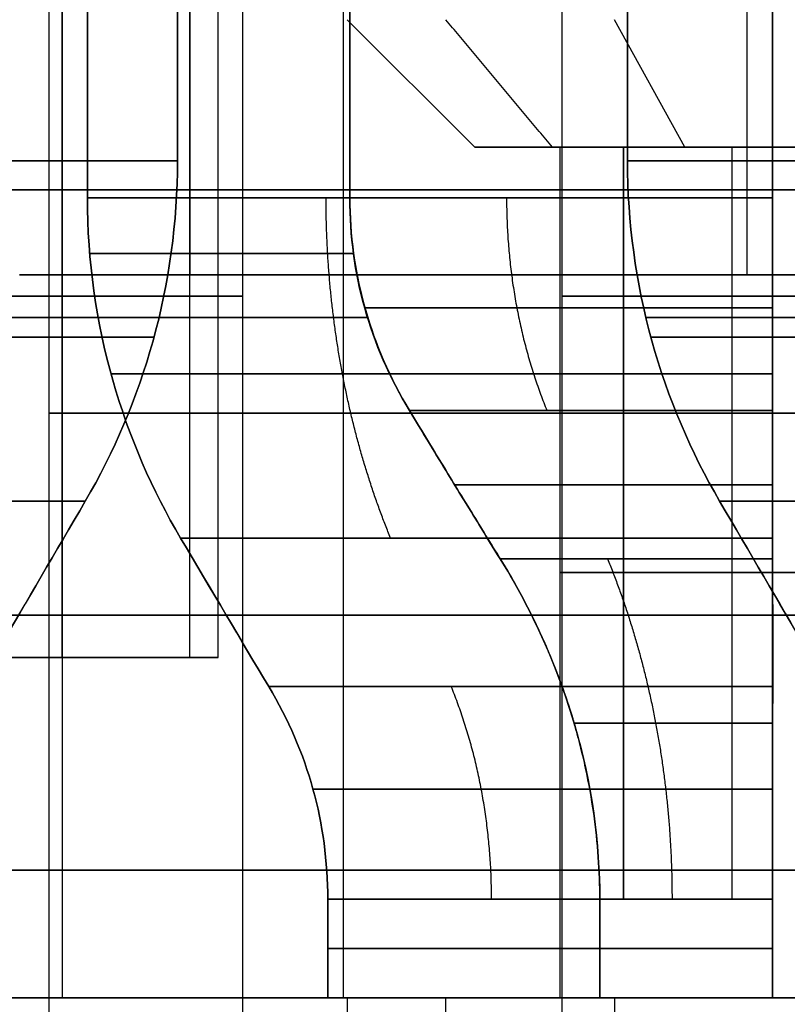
# Model space of a CAD drawing. Header units: millimetres. Extents: x -105 to 152, y -114 to 65.
# Tile 171 of 256: x 120.98 to 122.78, y -90.92 to -88.6. Entities that reach past the tile are written whole.
import ezdxf

# ---------------------------------------------------------------- set-up
doc = ezdxf.new("R2010")
doc.units = ezdxf.units.MM
doc.layers.add('Layer 01', color=7, linetype='Continuous', true_color=0x000000)

msp = doc.modelspace()

# ---------------------------------------------------------------- linework, layer by layer
at = {"layer": 'Layer 01'}
for p, q in [((121.076, -82.7, 31.5277), (121.076, -90.9, 31.5277)), ((121.076, -82.8, 28.9912), (121.076, -90.1, 28.9912)), ((122.686, -89.2, 27.75), (122.686, -82.8, 27.75)), ((121.046, -91.95, 12.94), (121.046, -87.1, 12.94)), ((121.046, -91.95, 24.06), (121.046, -87.1, 24.06)), ((121.501, -91.4, 18.5), (121.501, -87.1, 18.5)), ((122.251, -91.4, 18.5), (122.251, -87.1, 18.5)), ((121.7376, -90.9, 12.54), (121.7376, -87.7, 12.54)), ((121.7376, -90.9, 13.34), (121.7376, -87.7, 13.34)), ((121.7376, -90.9, 24.46), (121.7376, -87.7, 24.46)), ((121.7376, -90.9, 23.66), (121.7376, -87.7, 23.66)), ((122.746, -90.9, 11.5316), (122.746, -87.7, 11.5316)), ((122.746, -87.7, 14.3484), (122.746, -90.9, 14.3484)), ((122.746, -87.7, 25.4684), (122.746, -90.9, 25.4684)), ((122.746, -90.9, 22.6516), (122.746, -87.7, 22.6516)), ((122.046, -88.9, 12.94), (121.746, -88.6, 12.94)), ((122.5395, -88.9, 23.1424), (122.374, -88.6, 22.8921)), ((122.046, -88.9, 24.06), (122.246, -88.9, 24.06)), ((122.046, -88.9, 12.94), (122.246, -88.9, 12.94)), ((122.246, -88.9, 12.94), (122.246, -90.9, 12.94)), ((122.3952, -88.9, 24.5563), (122.3952, -90.6679, 24.5563)), ((122.3952, -88.9, 24.5563), (122.3952, -90.6679, 24.5563)), ((122.6498, -88.9, 23.3092), (122.6498, -90.6679, 23.3092)), ((121.7609, -89.15, 12.54), (121.141, -89.15, 12.54)), ((121.141, -89.15, 13.34), (121.7609, -89.15, 13.34)), ((121.076, -89.2, 27.525), (120.976, -89.2, 27.525)), ((121.026, -89.2, 27.7), (121.026, -89.2, 27.35)), ((122.536, -89.2, 27.75), (122.536, -89.2, 27.7)), ((122.536, -89.2, 27.35), (122.536, -89.2, 27.3)), ((120.6804, -89.3, 18.9), (121.304, -89.3, 18.9)), ((121.304, -89.3, 18.1), (120.6804, -89.3, 18.1)), ((121.1609, -89.3, 24.46), (121.7944, -89.3, 24.46)), ((121.795, -89.3, 23.66), (121.1609, -89.3, 23.66)), ((123.0716, -89.3, 18.1), (122.4481, -89.3, 18.1)), ((122.4481, -89.3, 18.9), (123.0716, -89.3, 18.9)), ((122.746, -89.3, 10.9549), (122.746, -89.3, 11.5877)), ((122.746, -89.3, 14.2923), (122.746, -89.3, 14.9251)), ((122.746, -89.3, 25.4111), (122.746, -89.3, 26.0451)), ((122.746, -89.3, 22.0749), (122.746, -89.3, 22.7083)), ((133.576, -90, -0.5), (103.576, -90, -0.5)), ((133.576, -90, 37.5), (103.576, -90, 37.5)), ((116.076, -90.1, 29.3), (121.076, -90.1, 29.3)), ((121.746, -90.9, 12.94), (121.746, -92.95, 12.94)), ((122.246, -90.9, 24.06), (121.746, -90.9, 24.06)), ((122.246, -90.9, 12.94), (121.746, -90.9, 12.94)), ((122.0933, -90.9, 12.0172), (121.9635, -90.9, 12.0172)), ((122.0933, -90.9, 13.8628), (121.9635, -90.9, 13.8628)), ((122.0933, -90.9, 23.1372), (121.9635, -90.9, 23.1372)), ((122.0933, -90.9, 24.9828), (121.9635, -90.9, 24.9828)), ((122.0125, -90.9, 24.46), (122.0125, -90.9, 23.66)), ((122.0125, -90.9, 13.34), (122.0125, -90.9, 12.54)), ((122.2232, -90.9, 11.8872), (122.2232, -90.9, 11.7575)), ((122.2232, -90.9, 14.1225), (122.2232, -90.9, 13.9928)), ((122.2232, -90.9, 23.0072), (122.2232, -90.9, 22.8775)), ((122.2232, -90.9, 25.2425), (122.2232, -90.9, 25.1128)), ((122.374, -90.9, 22.8921), (122.374, -92.95, 22.8921)), ((123.546, -90.9, 22.9264), (122.746, -90.9, 22.9264)), ((123.546, -90.9, 25.1936), (122.746, -90.9, 25.1936)), ((123.546, -90.9, 11.8369), (122.746, -90.9, 11.8369)), ((123.546, -90.9, 14.0431), (122.746, -90.9, 14.0431))]:
    msp.add_line(p, q, dxfattribs=at)
at = {"layer": 'Layer 01', "extrusion": (-6.94946e-15, 1, 1.20067e-15)}
msp.add_arc((-123.146, 24.06, -88.9), 1.1, 213.465, 33.465, dxfattribs=at)
at = {"layer": 'Layer 01', "extrusion": (-2.0966e-16, 1, 6.45948e-15)}
msp.add_arc((-123.146, 12.94, -88.9), 1.1, 270, 90, dxfattribs=at)
at = {"layer": 'Layer 01', "extrusion": (-5.02531e-15, -1, 6.71474e-15)}
msp.add_arc((123.146, 24.06, 88.9), 0.9, 146.535, 326.535, dxfattribs=at)
at = {"layer": 'Layer 01', "extrusion": (3.82783e-15, 1, -5.9232e-15)}
msp.add_arc((-123.146, 24.06, -88.9), 1.1, 33.465, 213.465, dxfattribs=at)
at = {"layer": 'Layer 01', "extrusion": (2.0966e-16, -1, 7.89492e-15)}
msp.add_arc((123.146, 12.94, 88.9), 0.9, 90, 270, dxfattribs=at)
at = {"layer": 'Layer 01', "extrusion": (5.02531e-15, 1, -6.71474e-15)}
msp.add_arc((-123.146, 24.06, -88.9), 0.9, 33.465, 213.465, dxfattribs=at)
at = {"layer": 'Layer 01', "extrusion": (-3.34759e-15, 1, 2.64531e-15)}
msp.add_arc((-118.576, 18.5, -88.9321), 2.8, 98.2132, 171.7868, dxfattribs=at)
at = {"layer": 'Layer 01', "extrusion": (1.61472e-14, 1, -1.01543e-14)}
msp.add_arc((-118.576, 18.5, -88.9321), 2.8, 188.2132, 261.7868, dxfattribs=at)
at = {"layer": 'Layer 01', "extrusion": (-7.82656e-15, 1, -1.98124e-14)}
msp.add_arc((-125.176, 18.5, -88.9321), 2.8, 278.2132, 351.7868, dxfattribs=at)
at = {"layer": 'Layer 01', "extrusion": (-1.59245e-14, 1, -2.05424e-15)}
msp.add_arc((-125.176, 18.5, -88.9321), 2.8, 8.2132, 81.7868, dxfattribs=at)
at = {"layer": 'Layer 01', "extrusion": (0, 1, -1.11022e-16)}
for start, end in [(0, 180), (180, 0)]:
    msp.add_arc((-118.576, 18.5, -89), 15, start, end, dxfattribs=at)
at = {"layer": 'Layer 01', "extrusion": (-8.27116e-15, -1, -1.48546e-15)}
msp.add_arc((118.576, 18.5, 89), 14.35, 270, 90, dxfattribs=at)
at = {"layer": 'Layer 01', "extrusion": (7.8641e-15, 1, -9.59246e-16)}
msp.add_arc((-123.146, 24.06, -89.0187), 2.05, 281.2518, 348.7482, dxfattribs=at)
at = {"layer": 'Layer 01', "extrusion": (-2.42203e-15, 1, 1.12454e-14)}
for centre in [(-123.146, 24.06, -89.0187), (-123.146, 12.94, -89.0187)]:
    msp.add_arc(centre, 2.05, 11.2518, 78.7482, dxfattribs=at)
at = {"layer": 'Layer 01', "extrusion": (-1.10453e-14, 1, -2.22197e-15)}
msp.add_arc((-123.146, 12.94, -89.0187), 2.05, 281.2518, 348.7482, dxfattribs=at)
at = {"layer": 'Layer 01', "extrusion": (2.32043e-12, 1, -6.47283e-13)}
msp.add_arc((-123.146, 12.94, -89.0187), 1.45, 16.0134, 73.9866, dxfattribs=at)
at = {"layer": 'Layer 01', "extrusion": (6.35701e-13, 1, 2.30885e-12)}
msp.add_arc((-123.146, 12.94, -89.0187), 1.45, 286.0134, 343.9866, dxfattribs=at)
at = {"layer": 'Layer 01', "extrusion": (7.75342e-13, 1, -2.03325e-13)}
msp.add_arc((-123.146, 24.06, -89.0187), 1.45, 16.0134, 73.9866, dxfattribs=at)
at = {"layer": 'Layer 01', "extrusion": (1.91743e-13, 1, 7.6376e-13)}
msp.add_arc((-123.146, 24.06, -89.0187), 1.45, 286.0134, 343.9866, dxfattribs=at)
at = {"layer": 'Layer 01', "extrusion": (-5.06239e-14, 1, -3.25439e-15)}
msp.add_arc((-121.376, 28.05, -89.2), 0.3, 270, 0, dxfattribs=at)
at = {"layer": 'Layer 01', "extrusion": (0, 1, 0)}
for centre, radius, start, end in [((-118.576, 18.5, -89.25), 2.925, 90, 270), ((-125.176, 18.5, -89.25), 2.925, 270, 90), ((-123.146, 12.94, -89.525), 2.1, 270, 90), ((-123.146, 24.06, -89.525), 2.1, 270, 90), ((-123.146, 24.06, -89.6933), 1.2152, 289.2181, 340.7819), ((-123.146, 24.06, -89.6933), 1.2152, 19.2181, 70.7819), ((-123.146, 12.94, -90.784), 1.5, 285.466, 344.534), ((-123.146, 12.94, -90.784), 1.5, 15.466, 74.534), ((-123.146, 24.06, -90.784), 1.5, 285.466, 344.534), ((-123.146, 24.06, -90.784), 1.5, 15.466, 74.534)]:
    msp.add_arc(centre, radius, start, end, dxfattribs=at)
at = {"layer": 'Layer 01', "extrusion": (5.35317e-11, -1, 5.35484e-11)}
msp.add_arc((123.146, 12.94, 89.5187), 1.316, 197.6947, 252.3053, dxfattribs=at)
at = {"layer": 'Layer 01', "extrusion": (5.355e-11, -1, -5.35667e-11)}
msp.add_arc((123.146, 12.94, 89.5187), 1.316, 107.6947, 162.3053, dxfattribs=at)
at = {"layer": 'Layer 01', "extrusion": (-1.4046e-12, 1, -4.55835e-13)}
msp.add_arc((-123.146, 24.06, -89.5187), 1.316, 287.6947, 342.3053, dxfattribs=at)
at = {"layer": 'Layer 01', "extrusion": (-4.54338e-13, 1, 1.41975e-12)}
msp.add_arc((-123.146, 24.06, -89.5187), 1.316, 17.6947, 72.3053, dxfattribs=at)
at = {"layer": 'Layer 01', "extrusion": (0, 1, -4.23552e-15)}
for start, end in [(289.2245, 340.7755), (19.2245, 70.7755)]:
    msp.add_arc((-123.146, 12.94, -89.6933), 1.2152, start, end, dxfattribs=at)
at = {"layer": 'Layer 01', "extrusion": (-3.83754e-13, -1, -6.97301e-12)}
msp.add_arc((118.576, 18.5, 89.7321), 2.5856, 8.8994, 81.1006, dxfattribs=at)
at = {"layer": 'Layer 01', "extrusion": (-6.96988e-12, -1, 3.87221e-13)}
msp.add_arc((118.576, 18.5, 89.7321), 2.5856, 278.8994, 351.1006, dxfattribs=at)
at = {"layer": 'Layer 01', "extrusion": (3.87353e-13, -1, 6.98321e-12)}
msp.add_arc((125.176, 18.5, 89.7321), 2.5856, 188.8994, 261.1006, dxfattribs=at)
at = {"layer": 'Layer 01', "extrusion": (6.97224e-12, -1, -3.76381e-13)}
msp.add_arc((125.176, 18.5, 89.7321), 2.5856, 98.8994, 171.1006, dxfattribs=at)
at = {"layer": 'Layer 01', "extrusion": (-3.74489e-12, -1, -3.20364e-12)}
msp.add_arc((123.146, 12.94, 89.8187), 1.8356, 192.5862, 257.4138, dxfattribs=at)
at = {"layer": 'Layer 01', "extrusion": (-3.19361e-12, -1, 3.71444e-12)}
msp.add_arc((123.146, 12.94, 89.8187), 1.8356, 102.5862, 167.4138, dxfattribs=at)
at = {"layer": 'Layer 01', "extrusion": (-3.07789e-12, -1, -3.07789e-12)}
msp.add_arc((123.146, 24.06, 89.8187), 1.8356, 192.5862, 257.4138, dxfattribs=at)
at = {"layer": 'Layer 01', "extrusion": (-3.0732e-12, -1, 3.06299e-12)}
msp.add_arc((123.146, 24.06, 89.8187), 1.8356, 102.5862, 167.4138, dxfattribs=at)
at = {"layer": 'Layer 01', "extrusion": (-1.24273e-11, 1, -1.76445e-11)}
msp.add_arc((-123.146, 12.94, -89.8679), 1.1144, 291.0358, 338.9642, dxfattribs=at)
at = {"layer": 'Layer 01', "extrusion": (-8.99418e-12, 1, 9.01639e-12)}
msp.add_arc((-123.146, 12.94, -89.8679), 1.1144, 21.0358, 68.9642, dxfattribs=at)
at = {"layer": 'Layer 01', "extrusion": (-7.2867e-12, 1, -1.89423e-11)}
msp.add_arc((-123.146, 24.06, -89.8679), 1.1144, 291.0358, 338.9642, dxfattribs=at)
at = {"layer": 'Layer 01', "extrusion": (-1.46395e-11, 1, 5.6258e-12)}
msp.add_arc((-123.146, 24.06, -89.8679), 1.1144, 21.0358, 68.9642, dxfattribs=at)
at = {"layer": 'Layer 01', "extrusion": (0, -1, 0)}
for centre, start, end in [((123.146, 24.06, 89.9), 146.535, 326.535), ((123.146, 12.94, 89.9), 90, 270), ((123.146, 24.06, 89.9), 326.535, 146.535)]:
    msp.add_arc(centre, 0.9, start, end, dxfattribs=at)
at = {"layer": 'Layer 01', "extrusion": (-1.42109e-14, -1, 0)}
msp.add_arc((118.576, 18.5, 90), 14.35, 270, 90, dxfattribs=at)
at = {"layer": 'Layer 01', "extrusion": (8.67607e-16, -1, -3.60428e-14)}
msp.add_arc((118.576, 18.5, 90.1), 12.8, 77.05592, 90, dxfattribs=at)
at = {"layer": 'Layer 01', "extrusion": (-1.07998e-16, 1, 4.74775e-14)}
msp.add_arc((-121.376, 30.6824, -90.1), 0.3, 0, 90, dxfattribs=at)
at = {"layer": 'Layer 01', "extrusion": (4.16976e-13, 1, 1.81155e-12)}
msp.add_arc((-121.376, 30.6824, -90.1), 0.3, 90, 102.9441, dxfattribs=at)
at = {"layer": 'Layer 01', "extrusion": (-2.12363e-11, 1, -1.52244e-11)}
msp.add_arc((-123.146, 12.94, -90.1679), 1.634, 284.1701, 345.8299, dxfattribs=at)
at = {"layer": 'Layer 01', "extrusion": (-1.52207e-11, 1, 2.12206e-11)}
msp.add_arc((-123.146, 12.94, -90.1679), 1.634, 14.1701, 75.8299, dxfattribs=at)
at = {"layer": 'Layer 01', "extrusion": (-1.31818e-11, 1, -1.31698e-11)}
msp.add_arc((-123.146, 24.06, -90.1679), 1.634, 284.1701, 345.8299, dxfattribs=at)
at = {"layer": 'Layer 01', "extrusion": (-1.31767e-11, 1, 1.31767e-11)}
msp.add_arc((-123.146, 24.06, -90.1679), 1.634, 14.1701, 75.8299, dxfattribs=at)
at = {"layer": 'Layer 01', "extrusion": (-1.07998e-16, 1, -2.78403e-15)}
msp.add_arc((-118.576, 18.5, -90.6), 12.8, 90, 265.5192, dxfattribs=at)
at = {"layer": 'Layer 01', "extrusion": (-6.00169e-16, -1, -6.00169e-16)}
msp.add_arc((123.146, 12.94, 90.6679), 1.5, 195.466, 254.534, dxfattribs=at)
at = {"layer": 'Layer 01', "extrusion": (-2.08439e-16, -1, 2.08439e-16)}
msp.add_arc((123.146, 12.94, 90.6679), 1.5, 105.466, 164.534, dxfattribs=at)
at = {"layer": 'Layer 01', "extrusion": (-2.21468e-14, -1, -2.21468e-14)}
msp.add_arc((123.146, 24.06, 90.6679), 1.5, 195.466, 254.534, dxfattribs=at)
at = {"layer": 'Layer 01', "extrusion": (1.85801e-14, -1, -4.99008e-15)}
msp.add_arc((123.146, 24.06, 90.6679), 1.5, 105.466, 164.534, dxfattribs=at)
at = {"layer": 'Layer 01', "extrusion": (1.44172e-13, 1, 1.44172e-13)}
msp.add_arc((-123.146, 24.06, -90.6679), 0.9, 296.3878, 333.6122, dxfattribs=at)
at = {"layer": 'Layer 01', "extrusion": (-1.76802e-12, 1, 1.16533e-12)}
msp.add_arc((-123.146, 24.06, -90.6679), 0.9, 26.3878, 33.465, dxfattribs=at)
at = {"layer": 'Layer 01', "extrusion": (-6.25246e-15, 1, -6.25246e-15)}
msp.add_arc((-123.146, 12.94, -90.6679), 0.9, 296.3878, 333.6122, dxfattribs=at)
at = {"layer": 'Layer 01', "extrusion": (2.883e-15, 1, -2.883e-15)}
msp.add_arc((-123.146, 12.94, -90.6679), 0.9, 26.3878, 63.6122, dxfattribs=at)
at = {"layer": 'Layer 01', "extrusion": (-5.49936e-14, 1, 1.08094e-13)}
msp.add_arc((-123.146, 24.06, -90.6679), 0.9, 33.465, 63.6122, dxfattribs=at)
at = {"layer": 'Layer 01', "extrusion": (0, -1, 3.25439e-15)}
msp.add_arc((118.576, 18.5, 90.9), 12.05, 0, 180, dxfattribs=at)
at = {"layer": 'Layer 01', "extrusion": (8.97394e-17, -1, 2.98197e-15)}
msp.add_arc((118.576, 18.5, 90.9), 11.95, 274.80024, 90, dxfattribs=at)
at = {"layer": 'Layer 01', "extrusion": (-1.05653e-16, 1, -3.42031e-15)}
msp.add_arc((-118.576, 18.5, -90.9), 12.5, 90, 265.41143, dxfattribs=at)
at = {"layer": 'Layer 01', "extrusion": (-6.04716e-17, 1, -3.25439e-15)}
msp.add_arc((-118.576, 18.5, -90.9), 12.9, 180, 266.44449, dxfattribs=at)
at = {"layer": 'Layer 01', "extrusion": (-1.6629e-17, -1, 3.56552e-15)}
msp.add_arc((118.576, 18.5, 90.9), 12.05, 274.76031, 0, dxfattribs=at)
at = {"layer": 'Layer 01', "extrusion": (-1.3127e-15, 1, -3.32456e-15)}
msp.add_arc((-118.576, 18.5, -90.9), 12.9, 101.17454, 180, dxfattribs=at)
at = {"layer": 'Layer 01', "extrusion": (-1.29705e-16, 1, -1.29705e-16)}
for centre in [(-123.146, 12.94, -90.9), (-123.146, 24.06, -90.9)]:
    msp.add_arc(centre, 1.5, 285.466, 344.534, dxfattribs=at)
at = {"layer": 'Layer 01', "extrusion": (-2.92747e-14, 1, 2.92747e-14)}
msp.add_arc((-123.146, 12.94, -90.9), 1.5, 15.466, 74.534, dxfattribs=at)
at = {"layer": 'Layer 01', "extrusion": (-6.21954e-16, 1, 6.21954e-16)}
msp.add_arc((-123.146, 24.06, -90.9), 1.5, 15.466, 74.534, dxfattribs=at)
at = {"layer": 'Layer 01', "extrusion": (-3.11209e-14, -1, 0)}
msp.add_arc((123.146, 24.06, 90.9), 1.4, 163.3985, 196.6015, dxfattribs=at)
at = {"layer": 'Layer 01', "extrusion": (-1.16659e-14, -1, 0)}
msp.add_arc((123.146, 12.94, 90.9), 1.4, 163.3985, 196.6015, dxfattribs=at)
at = {"layer": 'Layer 01', "extrusion": (1.96525e-14, -1, -9.17803e-15)}
msp.add_arc((123.146, 24.06, 90.9), 1.4, 146.535, 163.3985, dxfattribs=at)
at = {"layer": 'Layer 01', "extrusion": (-7.46807e-16, -1, -7.46807e-16)}
msp.add_arc((123.146, 24.06, 90.9), 1.4, 196.6015, 253.3985, dxfattribs=at)
at = {"layer": 'Layer 01', "extrusion": (-2.7607e-16, -1, 2.7607e-16)}
msp.add_arc((123.146, 12.94, 90.9), 1.4, 106.6015, 163.3985, dxfattribs=at)
at = {"layer": 'Layer 01', "extrusion": (-2.01386e-14, -1, -5.047e-15)}
msp.add_arc((123.146, 12.94, 90.9), 1.4, 196.6015, 253.3985, dxfattribs=at)
at = {"layer": 'Layer 01', "extrusion": (3.47974e-14, -1, -2.1962e-14)}
msp.add_arc((123.146, 24.06, 90.9), 1.4, 106.6015, 146.535, dxfattribs=at)
at = {"layer": 'Layer 01', "extrusion": (-6.7691e-15, 1, 0)}
for centre in [(-123.146, 24.06, -90.9), (-123.146, 12.94, -90.9)]:
    msp.add_arc(centre, 0.9, 333.6122, 26.3878, dxfattribs=at)
at = {"layer": 'Layer 01', "extrusion": (-1.3274e-29, -1, -1.49452e-15)}
msp.add_arc((123.146, 24.06, 90.9), 1.4, 253.3985, 286.6015, dxfattribs=at)
at = {"layer": 'Layer 01', "extrusion": (9.20421e-30, 1, -1.0363e-15)}
msp.add_arc((-123.146, 24.06, -90.9), 0.9, 243.6122, 296.3878, dxfattribs=at)
at = {"layer": 'Layer 01', "extrusion": (-5.20319e-15, 1, 1.29349e-13)}
msp.add_arc((-123.146, 12.94, -90.9), 0.9, 270, 296.3878, dxfattribs=at)
at = {"layer": 'Layer 01', "extrusion": (-2.0966e-16, 1, 8.94318e-16)}
msp.add_arc((-123.146, 12.94, -90.9), 0.9, 63.6122, 90, dxfattribs=at)
at = {"layer": 'Layer 01', "extrusion": (-2.0092e-16, -1, 1.37713e-15)}
msp.add_arc((123.146, 12.94, 90.9), 1.4, 90, 106.6015, dxfattribs=at)
at = {"layer": 'Layer 01', "extrusion": (-8.84575e-16, -1, -2.4957e-13)}
msp.add_arc((123.146, 12.94, 90.9), 1.4, 253.3985, 270, dxfattribs=at)
at = {"layer": 'Layer 01', "extrusion": (1.38063e-29, 1, -1.0363e-15)}
msp.add_arc((-123.146, 24.06, -90.9), 0.9, 63.6122, 116.3878, dxfattribs=at)
at = {"layer": 'Layer 01', "extrusion": (6.72715e-28, -1, -7.5741e-14)}
msp.add_arc((123.146, 24.06, 90.9), 1.4, 73.3985, 106.6015, dxfattribs=at)
at = {"layer": 'Layer 01'}
for points, degree in [([(121.076, -82.7, 31.1554), (121.076, -86.8, 31.1554), (121.076, -90.9, 31.1554)], 2), ([(121.076, -82.7, 31.9), (121.076, -86.8, 31.9), (121.076, -90.9, 31.9)], 2), ([(121.076, -82.8, 30.6824), (121.076, -86.45, 30.6824), (121.076, -90.1, 30.6824)], 2), ([(121.076, -89.2, 28.05), (121.076, -86, 28.05), (121.076, -82.8, 28.05)], 2), ([(121.376, -90.1, 30.9824), (121.376, -86.45, 30.9824), (121.376, -82.8, 30.9824)], 2), ([(121.376, -82.8, 27.75), (121.376, -86, 27.75), (121.376, -89.2, 27.75)], 2), ([(121.4432, -90.1, 30.9747), (121.4432, -86.45, 30.9747), (121.4432, -82.8, 30.9747)], 2), ([(121.1354, -89.0187, 12.54), (121.1354, -88.2093, 12.54), (121.1354, -87.4, 12.54)], 2), ([(121.1354, -87.4, 13.34), (121.1354, -88.2093, 13.34), (121.1354, -89.0187, 13.34)], 2), ([(121.1354, -89.0187, 23.66), (121.1354, -88.3593, 23.66), (121.1354, -87.7, 23.66)], 2), ([(121.1354, -87.7, 24.46), (121.1354, -88.3593, 24.46), (121.1354, -89.0187, 24.46)], 2), ([(121.3473, -88.9321, 18.9), (121.3473, -88.316, 18.9), (121.3473, -87.7, 18.9)], 2), ([(121.3473, -87.7, 18.1), (121.3473, -88.316, 18.1), (121.3473, -88.9321, 18.1)], 2), ([(121.7523, -87.7, 13.34), (121.7523, -88.3593, 13.34), (121.7523, -89.0187, 13.34)], 2), ([(121.7523, -89.0187, 12.54), (121.7523, -88.3593, 12.54), (121.7523, -87.7, 12.54)], 2), ([(121.7523, -87.7, 24.46), (121.7523, -88.3593, 24.46), (121.7523, -89.0187, 24.46)], 2), ([(121.7523, -89.0187, 23.66), (121.7523, -88.3593, 23.66), (121.7523, -87.7, 23.66)], 2), ([(122.4048, -88.9321, 18.1), (122.4048, -88.316, 18.1), (122.4048, -87.7, 18.1)], 2), ([(122.4048, -87.7, 18.9), (122.4048, -88.316, 18.9), (122.4048, -88.9321, 18.9)], 2), ([(122.746, -89.0187, 14.3337), (122.746, -88.3593, 14.3337), (122.746, -87.7, 14.3337)], 2), ([(122.746, -87.7, 11.5463), (122.746, -88.3593, 11.5463), (122.746, -89.0187, 11.5463)], 2), ([(122.746, -89.0187, 25.4537), (122.746, -88.3593, 25.4537), (122.746, -87.7, 25.4537)], 2), ([(122.746, -87.7, 22.6663), (122.746, -88.3593, 22.6663), (122.746, -89.0187, 22.6663)], 2), ([(122.746, -87.7, 22.0494), (122.746, -88.3593, 22.0494), (122.746, -89.0187, 22.0494)], 2), ([(122.746, -89.0187, 26.0706), (122.746, -88.3593, 26.0706), (122.746, -87.7, 26.0706)], 2), ([(122.746, -87.7, 10.9294), (122.746, -88.3593, 10.9294), (122.746, -89.0187, 10.9294)], 2), ([(122.746, -89.0187, 14.9506), (122.746, -88.3593, 14.9506), (122.746, -87.7, 14.9506)], 2), ([(122.2284, -88.9, 24.6666), (122.1033, -88.75, 24.7493), (121.9781, -88.6, 24.832)], 2), ([(122.3952, -90.6679, 24.5563), (122.3952, -89.784, 24.5563), (122.3952, -88.9, 24.5563)], 2), ([(103.576, -89, -0.5), (118.576, -89, -0.5), (133.576, -89, -0.5)], 2), ([(133.576, -89, 37.5), (118.576, -89, 37.5), (103.576, -89, 37.5)], 2), ([(103.576, -89, -0.5), (118.576, -89, -0.5), (133.576, -89, -0.5)], 2), ([(133.576, -89, 37.5), (118.576, -89, 37.5), (103.576, -89, 37.5)], 2), ([(121.8923, -89.5187, 12.54), (121.799, -89.3647, 12.54), (121.7523, -89.198, 12.54), (121.7523, -89.0187, 12.54)], 3), ([(121.7523, -89.0187, 13.34), (121.7523, -89.198, 13.34), (121.799, -89.3647, 13.34), (121.8923, -89.5187, 13.34)], 3), ([(121.7523, -89.0187, 24.46), (121.7523, -89.194, 24.46), (121.8002, -89.3667, 24.46), (121.8923, -89.5187, 24.46)], 3), ([(121.8923, -89.5187, 23.66), (121.8073, -89.3784, 23.66), (121.7523, -89.2018, 23.66), (121.7523, -89.0187, 23.66)], 3), ([(122.746, -89.0187, 11.5463), (122.746, -89.198, 11.5463), (122.746, -89.3647, 11.5929), (122.746, -89.5187, 11.6862)], 3), ([(122.746, -89.5187, 14.1938), (122.746, -89.3647, 14.2871), (122.746, -89.198, 14.3337), (122.746, -89.0187, 14.3337)], 3), ([(122.746, -89.5187, 25.3138), (122.746, -89.3784, 25.3988), (122.746, -89.2018, 25.4537), (122.746, -89.0187, 25.4537)], 3), ([(122.746, -89.0187, 22.6663), (122.746, -89.194, 22.6663), (122.746, -89.3667, 22.7141), (122.746, -89.5187, 22.8062)], 3), ([(120.976, -89.2, 27.7), (121.026, -89.2, 27.7), (121.076, -89.2, 27.7)], 2), ([(121.076, -89.2, 27.35), (121.026, -89.2, 27.35), (120.976, -89.2, 27.35)], 2), ([(121.076, -89.2, 27.7), (121.076, -89.2, 27.875), (121.076, -89.2, 28.05)], 2), ([(121.076, -89.2, 27.35), (121.076, -89.2, 27.525), (121.076, -89.2, 27.7)], 2), ([(121.076, -89.2, 27.3), (121.076, -89.2, 27.325), (121.076, -89.2, 27.35)], 2), ([(121.076, -90.1, 27.3), (121.076, -89.65, 27.3), (121.076, -89.2, 27.3)], 2), ([(123.996, -89.2, 27.3), (122.536, -89.2, 27.3), (121.076, -89.2, 27.3)], 2), ([(121.076, -89.2, 27.35), (122.386, -89.2, 27.35), (123.696, -89.2, 27.35)], 2), ([(123.696, -89.2, 27.7), (122.386, -89.2, 27.7), (121.076, -89.2, 27.7)], 2), ([(121.376, -89.2, 27.75), (122.686, -89.2, 27.75), (123.996, -89.2, 27.75)], 2), ([(122.1059, -89.8679, 12.54), (122.0399, -89.7611, 12.5398), (121.9687, -89.6447, 12.5398), (121.8923, -89.5187, 12.54)], 3), ([(121.8923, -89.5187, 13.34), (121.9687, -89.6447, 13.3402), (122.0399, -89.7611, 13.3402), (122.1059, -89.8679, 13.34)], 3), ([(121.8923, -89.5187, 24.46), (121.963, -89.6354, 24.46), (122.0341, -89.7519, 24.46), (122.1059, -89.8679, 24.46)], 3), ([(122.1059, -89.8679, 23.66), (122.0341, -89.7519, 23.66), (121.963, -89.6354, 23.66), (121.8923, -89.5187, 23.66)], 3), ([(122.746, -89.5187, 11.6862), (122.7459, -89.6447, 11.7626), (122.7459, -89.7611, 11.8339), (122.746, -89.8679, 11.8999)], 3), ([(122.746, -89.8679, 13.9801), (122.7459, -89.7611, 14.0461), (122.7459, -89.6447, 14.1174), (122.746, -89.5187, 14.1938)], 3), ([(122.746, -89.8679, 25.1001), (122.746, -89.7519, 25.1719), (122.746, -89.6354, 25.243), (122.746, -89.5187, 25.3138)], 3), ([(122.746, -89.5187, 22.8062), (122.746, -89.6354, 22.877), (122.746, -89.7519, 22.9481), (122.746, -89.8679, 23.0199)], 3), ([(121.1306, -89.7321, 18.1), (120.99, -89.9726, 18.1), (120.8596, -90.1952, 18.1), (120.7394, -90.4, 18.1)], 3), ([(120.7394, -90.4, 18.9), (120.8594, -90.1956, 18.9), (120.9898, -89.973, 18.9), (121.1306, -89.7321, 18.9)], 3), ([(122.6215, -89.7321, 18.9), (122.7621, -89.9726, 18.9), (122.8925, -90.1952, 18.9), (123.0127, -90.4, 18.9)], 3), ([(123.0127, -90.4, 18.1), (122.8927, -90.1956, 18.1), (122.7623, -89.973, 18.1), (122.6215, -89.7321, 18.1)], 3), ([(121.3545, -89.8187, 13.34), (121.4274, -89.9418, 13.34), (121.4965, -90.0583, 13.34), (121.5618, -90.1679, 13.34)], 3), ([(121.5618, -90.1679, 12.54), (121.4966, -90.0585, 12.54), (121.4275, -89.9421, 12.54), (121.3545, -89.8187, 12.54)], 3), ([(121.3545, -89.8187, 24.46), (121.4275, -89.9421, 24.46), (121.4966, -90.0585, 24.46), (121.5618, -90.1679, 24.46)], 3), ([(121.5618, -90.1679, 23.66), (121.4966, -90.0585, 23.66), (121.4275, -89.9421, 23.66), (121.3545, -89.8187, 23.66)], 3), ([(122.746, -89.8187, 11.1485), (122.746, -89.9418, 11.2213), (122.746, -90.0583, 11.2904), (122.746, -90.1679, 11.3557)], 3), ([(122.746, -90.1679, 14.5243), (122.746, -90.0585, 14.5894), (122.746, -89.9421, 14.6585), (122.746, -89.8187, 14.7315)], 3), ([(122.746, -90.1679, 25.6443), (122.746, -90.0585, 25.7094), (122.746, -89.9421, 25.7785), (122.746, -89.8187, 25.8515)], 3), ([(122.746, -89.8187, 22.2685), (122.746, -89.9421, 22.3415), (122.746, -90.0585, 22.4106), (122.746, -90.1679, 22.4757)], 3), ([(116.076, -90.1, 27.3), (118.576, -90.1, 27.3), (121.076, -90.1, 27.3)], 2), ([(121.076, -90.1, 27.3), (121.076, -90.1, 28.9912), (121.076, -90.1, 30.6824)], 2), ([(121.5618, -90.1679, 12.54), (121.6542, -90.3231, 12.54), (121.7004, -90.4898, 12.54), (121.7004, -90.6679, 12.54)], 3), ([(121.7004, -90.6679, 13.34), (121.7004, -90.4898, 13.34), (121.6542, -90.3231, 13.34), (121.5618, -90.1679, 13.34)], 3), ([(121.7004, -90.6679, 24.46), (121.7004, -90.4898, 24.46), (121.6542, -90.3231, 24.46), (121.5618, -90.1679, 24.46)], 3), ([(121.5618, -90.1679, 23.66), (121.6542, -90.3231, 23.66), (121.7004, -90.4898, 23.66), (121.7004, -90.6679, 23.66)], 3), ([(122.746, -90.6679, 11.4943), (122.746, -90.4898, 11.4943), (122.746, -90.3231, 11.4481), (122.746, -90.1679, 11.3557)], 3), ([(122.746, -90.1679, 14.5243), (122.746, -90.3231, 14.4319), (122.746, -90.4898, 14.3857), (122.746, -90.6679, 14.3857)], 3), ([(122.746, -90.1679, 25.6443), (122.746, -90.3231, 25.5519), (122.746, -90.4898, 25.5057), (122.746, -90.6679, 25.5057)], 3), ([(122.746, -90.6679, 22.6143), (122.746, -90.4898, 22.6143), (122.746, -90.3231, 22.5681), (122.746, -90.1679, 22.4757)], 3), ([(121.7004, -90.9, 12.54), (121.7004, -90.784, 12.54), (121.7004, -90.6679, 12.54)], 2), ([(121.7004, -90.6679, 13.34), (121.7004, -90.784, 13.34), (121.7004, -90.9, 13.34)], 2), ([(121.7004, -90.9, 23.66), (121.7004, -90.784, 23.66), (121.7004, -90.6679, 23.66)], 2), ([(121.7004, -90.6679, 24.46), (121.7004, -90.784, 24.46), (121.7004, -90.9, 24.46)], 2), ([(122.3398, -90.6679, 23.66), (122.3398, -90.784, 23.66), (122.3398, -90.9, 23.66)], 2), ([(122.3398, -90.9, 24.46), (122.3398, -90.784, 24.46), (122.3398, -90.6679, 24.46)], 2), ([(122.3398, -90.6679, 12.54), (122.3398, -90.784, 12.54), (122.3398, -90.9, 12.54)], 2), ([(122.3398, -90.9, 13.34), (122.3398, -90.784, 13.34), (122.3398, -90.6679, 13.34)], 2), ([(122.746, -90.9, 23.2538), (122.746, -90.784, 23.2538), (122.746, -90.6679, 23.2538)], 2), ([(122.746, -90.9, 12.1338), (122.746, -90.784, 12.1338), (122.746, -90.6679, 12.1338)], 2), ([(122.746, -90.6679, 13.7462), (122.746, -90.784, 13.7462), (122.746, -90.9, 13.7462)], 2), ([(122.746, -90.6679, 24.8662), (122.746, -90.784, 24.8662), (122.746, -90.9, 24.8662)], 2), ([(122.746, -90.6679, 11.4943), (122.746, -90.784, 11.4943), (122.746, -90.9, 11.4943)], 2), ([(122.746, -90.9, 14.3857), (122.746, -90.784, 14.3857), (122.746, -90.6679, 14.3857)], 2), ([(122.746, -90.6679, 22.6143), (122.746, -90.784, 22.6143), (122.746, -90.9, 22.6143)], 2), ([(122.746, -90.9, 25.5057), (122.746, -90.784, 25.5057), (122.746, -90.6679, 25.5057)], 2), ([(116.076, -90.9, 31.9), (118.576, -90.9, 31.9), (121.076, -90.9, 31.9)], 2), ([(121.076, -90.9, 31.9), (121.076, -90.9, 31.5277), (121.076, -90.9, 31.1554)], 2), ([(121.7004, -90.9, 12.54), (121.7524, -90.9, 12.54), (121.8044, -90.9, 12.54)], 2), ([(121.8044, -90.9, 13.34), (121.7524, -90.9, 13.34), (121.7004, -90.9, 13.34)], 2), ([(121.7004, -90.9, 23.66), (121.7524, -90.9, 23.66), (121.8044, -90.9, 23.66)], 2), ([(121.8044, -90.9, 24.46), (121.7524, -90.9, 24.46), (121.7004, -90.9, 24.46)], 2), ([(122.3398, -90.9, 23.66), (122.0721, -90.9, 23.66), (121.8044, -90.9, 23.66)], 2), ([(121.8044, -90.9, 24.46), (122.0721, -90.9, 24.46), (122.3398, -90.9, 24.46)], 2), ([(122.3398, -90.9, 12.54), (122.0721, -90.9, 12.54), (121.8044, -90.9, 12.54)], 2), ([(121.8044, -90.9, 13.34), (122.0721, -90.9, 13.34), (122.3398, -90.9, 13.34)], 2), ([(121.9781, -92.95, 24.832), (121.9781, -91.925, 24.832), (121.9781, -90.9, 24.832)], 2), ([(122.746, -90.9, 22.7184), (122.746, -90.9, 22.9861), (122.746, -90.9, 23.2538)], 2), ([(122.746, -90.9, 24.8662), (122.746, -90.9, 25.1339), (122.746, -90.9, 25.4016)], 2), ([(122.746, -90.9, 11.5984), (122.746, -90.9, 11.8661), (122.746, -90.9, 12.1338)], 2), ([(122.746, -90.9, 11.5984), (122.746, -90.9, 11.5463), (122.746, -90.9, 11.4943)], 2), ([(122.746, -90.9, 13.7462), (122.746, -90.9, 14.0139), (122.746, -90.9, 14.2816)], 2), ([(122.746, -90.9, 14.3857), (122.746, -90.9, 14.3337), (122.746, -90.9, 14.2816)], 2), ([(122.746, -90.9, 22.7184), (122.746, -90.9, 22.6663), (122.746, -90.9, 22.6143)], 2), ([(122.746, -90.9, 25.5057), (122.746, -90.9, 25.4537), (122.746, -90.9, 25.4016)], 2)]:
    msp.add_open_spline(points, degree=degree, dxfattribs=at)
for points, knots in [([(121.1306, -89.7321, 18.9), (121.1974, -89.6176, 18.9), (121.2523, -89.4903, 18.9), (121.3274, -89.2195, 18.9), (121.3473, -89.076, 18.9), (121.3473, -88.9321, 18.9)], [-0.8410225, -0.8410225, -0.8410225, -0.8410225, -0.4205113, -0.4205113, 0, 0, 0, 0]), ([(121.3473, -88.9321, 18.1), (121.3473, -89.076, 18.1), (121.3274, -89.2195, 18.1), (121.2523, -89.4903, 18.1), (121.1974, -89.6176, 18.1), (121.1306, -89.7321, 18.1)], [-0.8410225, -0.8410225, -0.8410225, -0.8410225, -0.4205113, -0.4205113, 0, 0, 0, 0]), ([(122.6215, -89.7321, 18.1), (122.5547, -89.6176, 18.1), (122.4998, -89.4903, 18.1), (122.4247, -89.2195, 18.1), (122.4048, -89.076, 18.1), (122.4048, -88.9321, 18.1)], [-0.8410225, -0.8410225, -0.8410225, -0.8410225, -0.4205113, -0.4205113, 0, 0, 0, 0]), ([(122.4048, -88.9321, 18.9), (122.4048, -89.076, 18.9), (122.4247, -89.2195, 18.9), (122.4998, -89.4903, 18.9), (122.5547, -89.6176, 18.9), (122.6215, -89.7321, 18.9)], [-0.8410225, -0.8410225, -0.8410225, -0.8410225, -0.4205113, -0.4205113, 0, 0, 0, 0]), ([(121.3545, -89.8187, 12.54), (121.2889, -89.7077, 12.54), (121.2335, -89.5827, 12.5401), (121.1567, -89.3121, 12.5401), (121.1354, -89.1666, 12.54), (121.1354, -89.0187, 12.54)], [0, 0, 0, 0, 0.4209515, 0.4209515, 0.8419029, 0.8419029, 0.8419029, 0.8419029]), ([(121.1354, -89.0187, 13.34), (121.1354, -89.1666, 13.34), (121.1567, -89.3121, 13.3399), (121.2335, -89.5827, 13.3399), (121.2889, -89.7077, 13.34), (121.3545, -89.8187, 13.34)], [0, 0, 0, 0, 0.4209515, 0.4209515, 0.8419029, 0.8419029, 0.8419029, 0.8419029]), ([(121.3545, -89.8187, 23.66), (121.2889, -89.7077, 23.66), (121.2335, -89.5827, 23.6601), (121.1567, -89.3121, 23.6601), (121.1354, -89.1666, 23.66), (121.1354, -89.0187, 23.66)], [0, 0, 0, 0, 0.4209515, 0.4209515, 0.8419029, 0.8419029, 0.8419029, 0.8419029]), ([(121.1354, -89.0187, 24.46), (121.1354, -89.1666, 24.46), (121.1567, -89.3121, 24.4599), (121.2335, -89.5827, 24.4599), (121.2889, -89.7077, 24.46), (121.3545, -89.8187, 24.46)], [0, 0, 0, 0, 0.4209515, 0.4209515, 0.8419029, 0.8419029, 0.8419029, 0.8419029]), ([(122.746, -89.0187, 10.9294), (122.746, -89.1666, 10.9294), (122.7461, -89.3121, 10.9507), (122.7461, -89.5827, 11.0275), (122.746, -89.7077, 11.0829), (122.746, -89.8187, 11.1485)], [0, 0, 0, 0, 0.4209515, 0.4209515, 0.8419029, 0.8419029, 0.8419029, 0.8419029]), ([(122.746, -89.8187, 14.7315), (122.746, -89.7077, 14.7971), (122.7461, -89.5827, 14.8525), (122.7461, -89.3121, 14.9293), (122.746, -89.1666, 14.9506), (122.746, -89.0187, 14.9506)], [0, 0, 0, 0, 0.4209515, 0.4209515, 0.8419029, 0.8419029, 0.8419029, 0.8419029]), ([(122.746, -89.0187, 22.0494), (122.746, -89.1666, 22.0494), (122.7461, -89.3121, 22.0707), (122.7461, -89.5827, 22.1475), (122.746, -89.7077, 22.2029), (122.746, -89.8187, 22.2685)], [0, 0, 0, 0, 0.4209515, 0.4209515, 0.8419029, 0.8419029, 0.8419029, 0.8419029]), ([(122.746, -89.8187, 25.8515), (122.746, -89.7077, 25.9171), (122.7461, -89.5827, 25.9725), (122.7461, -89.3121, 26.0493), (122.746, -89.1666, 26.0706), (122.746, -89.0187, 26.0706)], [0, 0, 0, 0, 0.4209515, 0.4209515, 0.8419029, 0.8419029, 0.8419029, 0.8419029]), ([(122.1059, -89.8679, 12.54), (122.1546, -89.9466, 12.54), (122.191, -90.0203, 12.5403), (122.2326, -90.118, 12.5402), (122.2443, -90.1484, 12.5402), (122.2592, -90.1905, 12.5401), (122.266, -90.2106, 12.5401), (122.2729, -90.2325, 12.54), (122.2757, -90.2415, 12.54), (122.2775, -90.2474, 12.54), (122.2779, -90.2487, 12.54), (122.322, -90.3979, 12.54), (122.3398, -90.5387, 12.54), (122.3398, -90.6679, 12.54)], [0, 0, 0, 0, 0.2114954, 0.2114954, 0.3172432, 0.3172432, 0.370117, 0.396554, 0.4097724, 0.4097724, 0.4229909, 0.4229909, 0.8459818, 0.8459818, 0.8459818, 0.8459818]), ([(122.3398, -90.6679, 13.34), (122.3398, -90.6031, 13.34), (122.3353, -90.5355, 13.3399), (122.3205, -90.431, 13.3399), (122.3142, -90.3956, 13.3399), (122.3026, -90.342, 13.3399), (122.2962, -90.315, 13.34), (122.2878, -90.2834, 13.34), (122.284, -90.2698, 13.34), (122.2814, -90.2608, 13.34), (122.2796, -90.2546, 13.34), (122.2514, -90.1597, 13.34), (122.2029, -90.0247, 13.34), (122.1059, -89.8679, 13.34)], [-0.8461013, -0.8461013, -0.8461013, -0.8461013, -0.634576, -0.634576, -0.5288133, -0.5288133, -0.475932, -0.4494913, -0.436271, -0.436271, -0.4230506, -0.4230506, 0, 0, 0, 0]), ([(122.1059, -89.8679, 23.66), (122.1543, -89.9462, 23.66), (122.1906, -90.0196, 23.6603), (122.2321, -90.1169, 23.6603), (122.2438, -90.1472, 23.6602), (122.2588, -90.1892, 23.6601), (122.2656, -90.2093, 23.6601), (122.2725, -90.2312, 23.66), (122.2753, -90.2402, 23.66), (122.2771, -90.2461, 23.66), (122.2775, -90.2474, 23.66), (122.3219, -90.3974, 23.66), (122.3398, -90.5387, 23.66), (122.3398, -90.6679, 23.66)], [0, 0, 0, 0, 0.2114973, 0.2114973, 0.317246, 0.317246, 0.3701204, 0.3965575, 0.4097761, 0.4097761, 0.4229947, 0.4229947, 0.8459894, 0.8459894, 0.8459894, 0.8459894]), ([(122.3398, -90.6679, 24.46), (122.3398, -90.6033, 24.46), (122.3354, -90.5358, 24.4599), (122.3206, -90.4313, 24.4598), (122.3143, -90.3959, 24.4599), (122.3027, -90.3423, 24.4599), (122.2963, -90.3154, 24.4599), (122.2879, -90.2837, 24.46), (122.2841, -90.2701, 24.46), (122.2815, -90.261, 24.46), (122.2797, -90.2548, 24.46), (122.2514, -90.1596, 24.46), (122.2028, -90.0245, 24.46), (122.1059, -89.8679, 24.46)], [-0.8460952, -0.8460952, -0.8460952, -0.8460952, -0.6345714, -0.6345714, -0.5288095, -0.5288095, -0.4759286, -0.4494881, -0.4362679, -0.4362679, -0.4230476, -0.4230476, 0, 0, 0, 0]), ([(122.746, -89.8679, 13.9801), (122.746, -89.9466, 13.9315), (122.7463, -90.0203, 13.895), (122.7463, -90.118, 13.8535), (122.7462, -90.1484, 13.8418), (122.7461, -90.1905, 13.8269), (122.7461, -90.2106, 13.82), (122.7461, -90.2325, 13.8131), (122.746, -90.2415, 13.8104), (122.746, -90.2474, 13.8086), (122.746, -90.2487, 13.8082), (122.746, -90.3979, 13.7641), (122.746, -90.5387, 13.7462), (122.746, -90.6679, 13.7462)], [0, 0, 0, 0, 0.2114954, 0.2114954, 0.3172432, 0.3172432, 0.370117, 0.396554, 0.4097724, 0.4097724, 0.4229909, 0.4229909, 0.8459818, 0.8459818, 0.8459818, 0.8459818]), ([(122.746, -90.6679, 12.1338), (122.746, -90.6032, 12.1338), (122.7462, -90.5356, 12.1293), (122.7462, -90.4311, 12.1145), (122.7462, -90.3958, 12.1082), (122.7461, -90.3422, 12.0966), (122.7461, -90.3153, 12.0903), (122.7461, -90.2837, 12.0819), (122.746, -90.2701, 12.078), (122.746, -90.261, 12.0754), (122.746, -90.2548, 12.0736), (122.746, -90.1599, 12.0455), (122.746, -90.0248, 11.9969), (122.746, -89.8679, 11.8999)], [-0.8461044, -0.8461044, -0.8461044, -0.8461044, -0.6345783, -0.6345783, -0.5288153, -0.5288153, -0.4759337, -0.449493, -0.4362726, -0.4362726, -0.4230522, -0.4230522, 0, 0, 0, 0]), ([(122.746, -89.8679, 25.1001), (122.746, -89.9462, 25.0517), (122.7463, -90.0196, 25.0154), (122.7463, -90.1169, 24.9739), (122.7463, -90.1472, 24.9622), (122.7462, -90.1892, 24.9473), (122.7461, -90.2093, 24.9405), (122.7461, -90.2312, 24.9335), (122.7461, -90.2402, 24.9308), (122.7461, -90.2461, 24.929), (122.7461, -90.2474, 24.9286), (122.7461, -90.3974, 24.8841), (122.746, -90.5387, 24.8662), (122.746, -90.6679, 24.8662)], [0, 0, 0, 0, 0.2114973, 0.2114973, 0.317246, 0.317246, 0.3701204, 0.3965575, 0.4097761, 0.4097761, 0.4229947, 0.4229947, 0.8459894, 0.8459894, 0.8459894, 0.8459894]), ([(122.746, -90.6679, 23.2538), (122.746, -90.6033, 23.2538), (122.7462, -90.5358, 23.2493), (122.7462, -90.4313, 23.2345), (122.7462, -90.3959, 23.2282), (122.7461, -90.3423, 23.2166), (122.7461, -90.3154, 23.2103), (122.7461, -90.2837, 23.2019), (122.7461, -90.2701, 23.198), (122.7461, -90.261, 23.1954), (122.7461, -90.2548, 23.1936), (122.7461, -90.1596, 23.1654), (122.746, -90.0245, 23.1168), (122.746, -89.8679, 23.0199)], [-0.8460952, -0.8460952, -0.8460952, -0.8460952, -0.6345714, -0.6345714, -0.5288095, -0.5288095, -0.4759286, -0.4494881, -0.4362679, -0.4362679, -0.4230476, -0.4230476, 0, 0, 0, 0])]:
    msp.add_open_spline(points, degree=3, knots=knots, dxfattribs=at)
for points, weights in [([(121.848, -89.8187, 11.642), (121.7482, -89.574, 11.5421), (121.6965, -89.3011, 11.4904), (121.6965, -89.0187, 11.4904)], [0.913770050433, 0.893012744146, 0.893012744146, 0.913770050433]), ([(121.848, -89.8187, 14.238), (121.7482, -89.574, 14.3379), (121.6965, -89.3011, 14.3896), (121.6965, -89.0187, 14.3896)], [0.913770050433, 0.893012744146, 0.893012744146, 0.913770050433]), ([(121.848, -89.8187, 22.762), (121.7482, -89.574, 22.6621), (121.6965, -89.3011, 22.6104), (121.6965, -89.0187, 22.6104)], [0.913770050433, 0.893012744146, 0.893012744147, 0.913770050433]), ([(121.848, -89.8187, 25.358), (121.7482, -89.574, 25.4579), (121.6965, -89.3011, 25.5096), (121.6965, -89.0187, 25.5096)], [0.913770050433, 0.893012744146, 0.893012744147, 0.913770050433]), ([(122.1207, -89.0187, 11.9147), (122.1207, -89.1952, 11.9147), (122.1531, -89.3658, 11.947), (122.2155, -89.5187, 12.0094)], [0.935887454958, 0.914627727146, 0.914627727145, 0.935887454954]), ([(122.1207, -89.0187, 13.9653), (122.1207, -89.1952, 13.9653), (122.1531, -89.3658, 13.933), (122.2155, -89.5187, 13.8706)], [0.935887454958, 0.914627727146, 0.914627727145, 0.935887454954]), ([(122.1207, -89.0187, 23.0347), (122.1207, -89.1952, 23.0347), (122.1531, -89.3658, 23.067), (122.2155, -89.5187, 23.1294)], [0.935887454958, 0.914627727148, 0.914627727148, 0.935887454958]), ([(122.1207, -89.0187, 25.0853), (122.1207, -89.1952, 25.0853), (122.1531, -89.3658, 25.053), (122.2155, -89.5187, 24.9906)], [0.935887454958, 0.914627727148, 0.914627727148, 0.935887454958]), ([(122.7462, -89.2775, 11.5817), (122.2744, -89.2775, 11.7206), (121.9266, -89.2775, 12.0684), (121.7877, -89.2775, 12.5402)], [0.979703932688, 0.900022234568, 0.900022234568, 0.979703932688]), ([(121.7877, -89.2775, 13.3398), (121.9266, -89.2775, 13.8116), (122.2744, -89.2775, 14.1594), (122.7462, -89.2775, 14.2983)], [0.979703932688, 0.900022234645, 0.900022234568, 0.979703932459]), ([(122.746, -89.2775, 22.7017), (122.2744, -89.2775, 22.8406), (121.9268, -89.2775, 23.1883), (121.7878, -89.2775, 23.6599)], [0.979672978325, 0.900041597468, 0.90003255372, 0.97964584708]), ([(121.7878, -89.2775, 24.46), (121.9267, -89.2775, 24.9316), (122.2743, -89.2775, 25.2793), (122.7459, -89.2775, 25.4182)], [0.979672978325, 0.900041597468, 0.90003255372, 0.979645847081]), ([(121.2922, -89.3462, 18.9), (121.109, -89.3462, 20.1439), (120.22, -89.3462, 21.033), (118.976, -89.3462, 21.2162)], [0.979500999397, 0.850585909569, 0.850585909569, 0.979500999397]), ([(118.976, -89.3462, 15.7838), (120.22, -89.3462, 15.967), (121.109, -89.3462, 16.8561), (121.2922, -89.3462, 18.1)], [0.979500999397, 0.850585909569, 0.850585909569, 0.979500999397]), ([(122.4599, -89.3462, 18.1), (122.643, -89.3462, 16.8561), (123.5321, -89.3462, 15.967), (124.7761, -89.3462, 15.7838)], [0.979500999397, 0.850585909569, 0.850585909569, 0.979500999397]), ([(124.7761, -89.3462, 21.2162), (123.5321, -89.3462, 21.033), (122.643, -89.3462, 20.1439), (122.4599, -89.3462, 18.9)], [0.979500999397, 0.850585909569, 0.850585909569, 0.979500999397]), ([(121.191, -89.4328, 12.5401), (121.3562, -89.4328, 11.7328), (121.9388, -89.4328, 11.1501), (122.7461, -89.4328, 10.985)], [0.979247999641, 0.871186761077, 0.871186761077, 0.979247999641]), ([(122.7461, -89.4328, 14.895), (121.9388, -89.4328, 14.7299), (121.3562, -89.4328, 14.1472), (121.191, -89.4328, 13.3399)], [0.979247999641, 0.871186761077, 0.871186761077, 0.979247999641]), ([(121.191, -89.4328, 23.6601), (121.3562, -89.4328, 22.8528), (121.9388, -89.4328, 22.2701), (122.7461, -89.4328, 22.105)], [0.979247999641, 0.871186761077, 0.871186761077, 0.979247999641]), ([(122.7461, -89.4328, 26.015), (121.9388, -89.4328, 25.8499), (121.3562, -89.4328, 25.2672), (121.191, -89.4328, 24.4599)], [0.979247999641, 0.871186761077, 0.871186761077, 0.979247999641]), ([(122.3581, -89.8679, 12.152), (122.4579, -90.1126, 12.2519), (122.5096, -90.3855, 12.3036), (122.5096, -90.6679, 12.3036)], [0.955874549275, 0.934160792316, 0.934160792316, 0.955874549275]), ([(122.3581, -89.8679, 13.728), (122.4579, -90.1126, 13.6281), (122.5096, -90.3855, 13.5764), (122.5096, -90.6679, 13.5764)], [0.955874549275, 0.934160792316, 0.934160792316, 0.955874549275]), ([(122.3581, -89.8679, 23.272), (122.4579, -90.1126, 23.3719), (122.5096, -90.3855, 23.4236), (122.5096, -90.6679, 23.4236)], [0.955874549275, 0.934160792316, 0.934160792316, 0.955874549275]), ([(122.3581, -89.8679, 24.848), (122.4579, -90.1126, 24.7481), (122.5096, -90.3855, 24.6964), (122.5096, -90.6679, 24.6964)], [0.955874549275, 0.934160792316, 0.934160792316, 0.955874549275]), ([(122.0854, -90.6679, 11.8793), (122.0854, -90.4914, 11.8793), (122.0531, -90.3209, 11.847), (121.9906, -90.1679, 11.7846)], [0.927682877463, 0.906609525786, 0.906609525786, 0.927682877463]), ([(122.0854, -90.6679, 14.0007), (122.0854, -90.4914, 14.0007), (122.0531, -90.3209, 14.033), (121.9906, -90.1679, 14.0954)], [0.927682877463, 0.906609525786, 0.906609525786, 0.927682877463]), ([(122.0854, -90.6679, 22.9993), (122.0854, -90.4914, 22.9993), (122.0531, -90.3209, 22.967), (121.9906, -90.1679, 22.9046)], [0.927682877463, 0.906609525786, 0.906609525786, 0.927682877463]), ([(122.0854, -90.6679, 25.1207), (122.0854, -90.4914, 25.1207), (122.0531, -90.3209, 25.153), (121.9906, -90.1679, 25.2154)], [0.927682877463, 0.906609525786, 0.906609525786, 0.927682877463]), ([(122.2794, -90.2538, 12.54), (122.3755, -90.2538, 12.3317), (122.5377, -90.2538, 12.1695), (122.746, -90.2538, 12.0733)], [0.969476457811, 0.929626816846, 0.929626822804, 0.969476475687]), ([(122.746, -90.2538, 13.8067), (122.5377, -90.2538, 13.7105), (122.3755, -90.2538, 13.5483), (122.2794, -90.2538, 13.34)], [0.969476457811, 0.929626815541, 0.929626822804, 0.969476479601]), ([(122.2794, -90.2538, 23.66), (122.3755, -90.2538, 23.4517), (122.5377, -90.2538, 23.2895), (122.7461, -90.2538, 23.1933)], [0.969483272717, 0.929624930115, 0.929624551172, 0.969482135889]), ([(122.7461, -90.2538, 24.9267), (122.5377, -90.2538, 24.8305), (122.3755, -90.2538, 24.6683), (122.2794, -90.2538, 24.46)], [0.969483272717, 0.929624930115, 0.929624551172, 0.969482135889]), ([(122.7459, -90.4091, 11.459), (122.2062, -90.4091, 11.6049), (121.8109, -90.4091, 12.0002), (121.6651, -90.4091, 12.5399)], [0.976801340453, 0.89023670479, 0.89023670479, 0.976801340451]), ([(121.6651, -90.4091, 13.3401), (121.8109, -90.4091, 13.8798), (122.2062, -90.4091, 14.2751), (122.7459, -90.4091, 14.421)], [0.976801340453, 0.89023670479, 0.89023670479, 0.976801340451]), ([(122.7459, -90.4091, 22.579), (122.2062, -90.4091, 22.7249), (121.8109, -90.4091, 23.1202), (121.6651, -90.4091, 23.6599)], [0.976801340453, 0.89023670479, 0.89023670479, 0.976801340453]), ([(121.6651, -90.4091, 24.4601), (121.8109, -90.4091, 24.9998), (122.2062, -90.4091, 25.3951), (122.7459, -90.4091, 25.541)], [0.976801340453, 0.89023670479, 0.89023670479, 0.976801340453])]:
    msp.add_rational_spline(points, weights, degree=3, dxfattribs=at)

doc.saveas('drawing.dxf')
